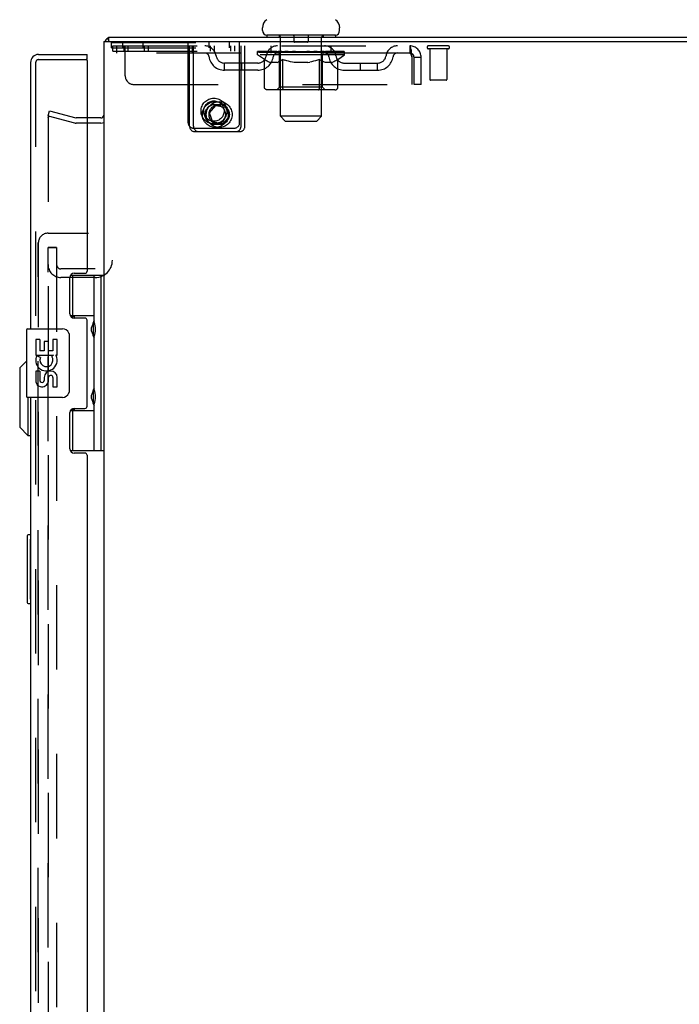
# Model space of a CAD drawing. Header units: inches. Extents: x 0 to 224, y 0 to 145.
# Tile 81 of 83: x 176 to 186, y 74 to 88. Entities that reach past the tile are written whole.
import ezdxf

# ---------------------------------------------------------------- set-up
doc = ezdxf.new("R2010")
doc.units = ezdxf.units.IN
doc.header["$LTSCALE"] = 12.302632
doc.header["$MEASUREMENT"] = 0
doc.linetypes.add('HIDDEN', pattern=[0.2, 0.1, -0.1])
doc.layers.get('0').update_dxf_attribs({"linetype": 'CONTINUOUS'})
for name, color, linetype in [('DEFAULT_2', 8, 'HIDDEN'), ('DOOR_2_ASSEMBLY', 7, 'CONTINUOUS'), ('DOOR_3_ASSEMBLY', 7, 'CONTINUOUS'), ('EXD_DOOR_ASSEMBLY', 7, 'CONTINUOUS'), ('MAIN_DOOR_ASSEMBLY', 7, 'CONTINUOUS')]:
    doc.layers.add(name, color=color, linetype=linetype)

msp = doc.modelspace()

# ---------------------------------------------------------------- linework, layer by layer
at = {"color": 7, "linetype": 'Continuous'}
for p, q in [((179.455, 87.974), (179.455, 88.014)), ((180.58, 87.974), (180.58, 88.014)), ((177.196, 87.856), (177.218, 87.823)), ((177.218, 87.812), (177.218, 87.875)), ((179.518, 87.905), (179.518, 87.875)), ((180.518, 87.905), (179.518, 87.905)), ((180.518, 87.905), (180.518, 87.875)), ((177.101, 86.625), (176.9, 86.625))]:
    msp.add_line(p, q, dxfattribs=at)
at = {"color": 3, "linetype": 'Continuous'}
for p, q in [((177.143, 87.812), (177.143, 53.438)), ((177.143, 87.812), (195, 87.812)), ((177.218, 87.875), (195.007, 87.875)), ((177.101, 86.7), (176.9, 86.7))]:
    msp.add_line(p, q, dxfattribs=at)
for points in [[(177.196, 87.856), (177.198, 87.857), (177.199, 87.859), (177.201, 87.86), (177.202, 87.862), (177.204, 87.864)], [(177.204, 87.864), (177.206, 87.867), (177.208, 87.869), (177.209, 87.87), (177.21, 87.872), (177.212, 87.873), (177.213, 87.874), (177.214, 87.874), (177.216, 87.875), (177.217, 87.875), (177.218, 87.875)]]:
    msp.add_lwpolyline(points, dxfattribs=at)
at = {"color": 7, "linetype": 'Continuous'}
for centre, radius, start, end in [((179.599, 88.013), 0.144, 124.6624, 180), ((180.437, 88.013), 0.144, 360, 55.3376), ((179.524, 87.974), 0.069, 180, 265), ((180.511, 87.974), 0.069, 275, 360), ((177.101, 86.742), 0.117, 270, 290.7604)]:
    msp.add_arc(centre, radius, start, end, dxfattribs=at)
at = {"color": 3, "linetype": 'Continuous'}
for centre, radius, start, end in [((177.26, 87.758), 0.117, 123.0998, 152.5009), ((177.101, 86.742), 0.042, 270, 360)]:
    msp.add_arc(centre, radius, start, end, dxfattribs=at)
at = {"layer": 'DEFAULT_2', "color": 8, "linetype": 'HIDDEN'}
for p, q in [((179.698, 87.905), (179.698, 87.875)), ((179.718, 86.724), (179.718, 87.875)), ((179.913, 87.895), (179.913, 87.815)), ((180.123, 87.895), (180.123, 87.815)), ((180.318, 86.724), (180.318, 87.875)), ((180.338, 87.905), (180.338, 87.875)), ((177.253, 87.722), (177.253, 87.8)), ((177.253, 87.8), (179.123, 87.8)), ((177.253, 87.722), (179.123, 87.722)), ((177.273, 87.672), (177.273, 87.75)), ((177.273, 87.75), (181.601, 87.75)), ((177.273, 87.672), (179.2, 87.672)), ((177.33, 87.75), (177.33, 87.646)), ((177.415, 87.8), (177.415, 87.722)), ((177.435, 87.75), (177.435, 87.672)), ((177.455, 87.313), (177.455, 87.75)), ((177.492, 87.75), (177.492, 87.672)), ((177.711, 87.8), (177.711, 87.722)), ((177.731, 87.75), (177.731, 87.672)), ((177.788, 87.75), (177.788, 87.672)), ((178.373, 86.63), (178.373, 87.8)), ((178.393, 86.58), (178.393, 87.75)), ((178.43, 87.75), (178.43, 87.646)), ((178.45, 86.58), (178.45, 87.75)), ((178.675, 87.8), (178.675, 87.722)), ((178.695, 87.75), (178.695, 87.672)), ((178.752, 87.75), (178.752, 87.672)), ((178.971, 87.8), (178.971, 87.722)), ((178.991, 87.75), (178.991, 87.672)), ((179.048, 87.75), (179.048, 87.672)), ((179.123, 86.63), (179.123, 87.8)), ((179.143, 86.58), (179.143, 87.75)), ((179.2, 86.58), (179.2, 87.75)), ((179.385, 87.62), (179.385, 87.667)), ((179.394, 87.66), (179.394, 87.667)), ((179.423, 87.66), (179.423, 87.667)), ((179.469, 87.66), (179.469, 87.667)), ((179.533, 87.66), (179.533, 87.667)), ((179.58, 87.646), (179.58, 87.75)), ((179.611, 87.66), (179.611, 87.667)), ((179.701, 87.66), (179.701, 87.667)), ((179.801, 87.66), (179.801, 87.667)), ((179.903, 87.66), (180.018, 87.667)), ((179.908, 87.66), (179.908, 87.667)), ((179.908, 87.66), (179.908, 87.667)), ((179.908, 87.667), (179.908, 87.667)), ((180.113, 87.805), (179.923, 87.805)), ((180.018, 87.66), (180.018, 87.667)), ((180.018, 87.667), (180.132, 87.66)), ((180.127, 87.66), (180.127, 87.667)), ((180.127, 87.667), (180.128, 87.667)), ((180.128, 87.66), (180.128, 87.667)), ((180.234, 87.66), (180.234, 87.667)), ((180.334, 87.66), (180.334, 87.667)), ((180.425, 87.66), (180.425, 87.667)), ((180.455, 87.646), (180.455, 87.75)), ((180.503, 87.66), (180.503, 87.667)), ((180.566, 87.66), (180.566, 87.667)), ((180.613, 87.66), (180.613, 87.667)), ((180.641, 87.66), (180.641, 87.667)), ((181.601, 87.75), (181.601, 87.646)), ((182.16, 87.75), (181.876, 87.75)), ((182.16, 87.707), (181.876, 87.707)), ((181.894, 87.707), (181.894, 87.26)), ((182.142, 87.707), (182.142, 87.26)), ((181.601, 87.646), (177.33, 87.646)), ((179.484, 87.551), (179.385, 87.62)), ((180.651, 87.62), (179.385, 87.62)), ((179.403, 87.657), (179.403, 87.66)), ((179.403, 87.657), (180.633, 87.657)), ((179.412, 87.657), (179.412, 87.66)), ((179.413, 87.657), (179.413, 87.66)), ((179.439, 87.657), (179.439, 87.66)), ((179.441, 87.657), (179.441, 87.66)), ((179.484, 87.657), (179.484, 87.66)), ((179.484, 87.146), (179.484, 87.551)), ((179.484, 87.551), (179.498, 87.541)), ((179.487, 87.657), (179.487, 87.66)), ((179.691, 87.66), (179.49, 87.66)), ((179.512, 87.533), (179.498, 87.541)), ((179.525, 87.525), (179.511, 87.533)), ((179.539, 87.519), (179.525, 87.526)), ((179.534, 87.657), (179.534, 87.66)), ((179.535, 87.657), (179.535, 87.66)), ((179.538, 87.657), (179.538, 87.66)), ((179.545, 87.657), (179.545, 87.66)), ((179.545, 87.657), (179.545, 87.66)), ((179.548, 87.657), (179.548, 87.66)), ((179.552, 87.657), (179.552, 87.661)), ((179.556, 87.657), (179.556, 87.66)), ((179.57, 87.657), (179.57, 87.66)), ((179.588, 87.657), (179.588, 87.66)), ((179.589, 87.657), (179.589, 87.663)), ((179.609, 87.657), (179.609, 87.66)), ((179.609, 87.657), (179.609, 87.66)), ((179.62, 87.657), (179.62, 87.66)), ((179.625, 87.657), (179.625, 87.66)), ((179.634, 87.657), (179.634, 87.66)), ((179.645, 87.657), (179.645, 87.664)), ((179.661, 87.657), (179.661, 87.66)), ((179.664, 87.657), (179.664, 87.66)), ((179.691, 87.657), (179.691, 87.66)), ((179.758, 87.66), (179.696, 87.66)), ((179.71, 87.526), (179.696, 87.519)), ((179.705, 87.149), (179.705, 87.617)), ((179.708, 87.657), (179.708, 87.66)), ((179.724, 87.533), (179.71, 87.526)), ((179.713, 87.657), (179.713, 87.66)), ((179.719, 87.657), (179.719, 87.666)), ((179.723, 87.657), (179.723, 87.66)), ((179.737, 87.542), (179.723, 87.533)), ((179.734, 87.657), (179.734, 87.66)), ((179.751, 87.551), (179.737, 87.542)), ((179.751, 87.146), (179.751, 87.551)), ((179.751, 87.551), (179.78, 87.542)), ((179.758, 87.657), (179.758, 87.66)), ((179.833, 87.66), (179.774, 87.66)), ((179.809, 87.533), (179.78, 87.542)), ((179.794, 87.657), (179.794, 87.66)), ((179.805, 87.657), (179.805, 87.66)), ((179.807, 87.657), (179.807, 87.666)), ((179.836, 87.525), (179.808, 87.533)), ((179.81, 87.657), (179.81, 87.66)), ((179.817, 87.657), (179.817, 87.661)), ((179.833, 87.657), (179.833, 87.66)), ((179.864, 87.519), (179.836, 87.526)), ((179.913, 87.66), (179.859, 87.66)), ((179.872, 87.657), (179.872, 87.66)), ((179.908, 87.657), (179.908, 87.66)), ((179.912, 87.657), (179.912, 87.661)), ((179.913, 87.657), (179.913, 87.66)), ((179.914, 87.657), (179.914, 87.66)), ((179.997, 87.66), (179.949, 87.66)), ((179.954, 87.657), (179.954, 87.66)), ((179.997, 87.657), (179.997, 87.66)), ((180.015, 87.661), (180.015, 87.66)), ((180.015, 87.657), (180.015, 87.661)), ((180.015, 87.657), (180.015, 87.66)), ((180.02, 87.657), (180.02, 87.661)), ((180.02, 87.661), (180.021, 87.66)), ((180.021, 87.657), (180.021, 87.66)), ((180.039, 87.657), (180.039, 87.66)), ((180.039, 87.66), (180.087, 87.66)), ((180.081, 87.657), (180.081, 87.66)), ((180.122, 87.657), (180.122, 87.66)), ((180.122, 87.657), (180.122, 87.66)), ((180.122, 87.66), (180.177, 87.66)), ((180.123, 87.657), (180.123, 87.661)), ((180.127, 87.657), (180.127, 87.66)), ((180.164, 87.657), (180.164, 87.66)), ((180.201, 87.526), (180.172, 87.519)), ((180.229, 87.534), (180.2, 87.526)), ((180.203, 87.657), (180.203, 87.66)), ((180.203, 87.66), (180.262, 87.66)), ((180.218, 87.657), (180.218, 87.661)), ((180.226, 87.657), (180.226, 87.66)), ((180.228, 87.657), (180.228, 87.666)), ((180.258, 87.542), (180.229, 87.533)), ((180.231, 87.657), (180.231, 87.66)), ((180.242, 87.657), (180.242, 87.66)), ((180.287, 87.552), (180.257, 87.542)), ((180.278, 87.657), (180.278, 87.66)), ((180.278, 87.66), (180.34, 87.66)), ((180.287, 87.146), (180.287, 87.552)), ((180.287, 87.552), (180.302, 87.542)), ((180.316, 87.533), (180.301, 87.542)), ((180.302, 87.657), (180.302, 87.66)), ((180.313, 87.657), (180.313, 87.66)), ((180.331, 87.526), (180.316, 87.533)), ((180.317, 87.657), (180.317, 87.666)), ((180.323, 87.657), (180.323, 87.66)), ((180.328, 87.657), (180.328, 87.66)), ((180.345, 87.519), (180.33, 87.526)), ((180.331, 87.149), (180.331, 87.617)), ((180.345, 87.657), (180.345, 87.66)), ((180.345, 87.66), (180.651, 87.66)), ((180.372, 87.657), (180.372, 87.66)), ((180.375, 87.657), (180.375, 87.66)), ((180.391, 87.657), (180.391, 87.664)), ((180.402, 87.657), (180.402, 87.66)), ((180.411, 87.657), (180.411, 87.66)), ((180.415, 87.657), (180.415, 87.66)), ((180.426, 87.657), (180.426, 87.66)), ((180.426, 87.657), (180.426, 87.66)), ((180.447, 87.657), (180.447, 87.663)), ((180.447, 87.657), (180.447, 87.66)), ((180.465, 87.657), (180.465, 87.66)), ((180.48, 87.657), (180.48, 87.66)), ((180.484, 87.657), (180.484, 87.661)), ((180.487, 87.657), (180.487, 87.66)), ((180.491, 87.657), (180.491, 87.66)), ((180.491, 87.657), (180.491, 87.66)), ((180.51, 87.526), (180.496, 87.519)), ((180.498, 87.657), (180.498, 87.66)), ((180.501, 87.657), (180.501, 87.66)), ((180.502, 87.657), (180.502, 87.66)), ((180.525, 87.534), (180.51, 87.526)), ((180.539, 87.543), (180.524, 87.534)), ((180.53, 87.664), (180.65, 87.665)), ((180.53, 87.66), (180.53, 87.664)), ((180.554, 87.553), (180.539, 87.543)), ((180.549, 87.657), (180.549, 87.66)), ((180.552, 87.657), (180.552, 87.66)), ((180.554, 87.553), (180.651, 87.62)), ((180.554, 87.146), (180.554, 87.553)), ((180.595, 87.657), (180.595, 87.66)), ((180.597, 87.657), (180.597, 87.66)), ((180.623, 87.657), (180.623, 87.66)), ((180.624, 87.657), (180.624, 87.66)), ((180.633, 87.657), (180.633, 87.66)), ((180.65, 87.66), (180.65, 87.665)), ((180.651, 87.62), (180.651, 87.66)), ((181.634, 87.583), (181.634, 87.188)), ((181.664, 87.188), (181.664, 87.583)), ((181.768, 87.583), (181.664, 87.583)), ((181.768, 87.188), (181.768, 87.583)), ((178.903, 87.395), (178.903, 87.499)), ((179.386, 87.499), (178.903, 87.499)), ((179.386, 87.395), (178.903, 87.395)), ((179.153, 87.395), (179.153, 87.499)), ((179.552, 87.513), (179.539, 87.519)), ((179.565, 87.509), (179.552, 87.513)), ((179.669, 87.509), (179.565, 87.509)), ((179.669, 87.509), (179.683, 87.513)), ((179.696, 87.519), (179.683, 87.513)), ((179.892, 87.513), (179.864, 87.519)), ((179.919, 87.509), (179.891, 87.513)), ((180.117, 87.509), (179.919, 87.509)), ((180.117, 87.509), (180.145, 87.513)), ((180.173, 87.519), (180.145, 87.513)), ((180.359, 87.513), (180.345, 87.519)), ((180.373, 87.509), (180.359, 87.513)), ((180.467, 87.509), (180.373, 87.509)), ((180.467, 87.509), (180.481, 87.513)), ((180.496, 87.519), (180.481, 87.513)), ((180.649, 87.499), (181.132, 87.499)), ((180.649, 87.395), (181.132, 87.395)), ((180.882, 87.395), (180.882, 87.499)), ((181.132, 87.395), (181.132, 87.499)), ((182.132, 87.25), (181.904, 87.25)), ((177.58, 87.188), (181.634, 87.188)), ((180.511, 87.109), (179.527, 87.109)), ((179.705, 87.149), (179.665, 87.109)), ((180.331, 87.149), (179.705, 87.149)), ((179.763, 87.113), (179.76, 87.116)), ((179.768, 87.11), (179.765, 87.111)), ((179.77, 87.109), (179.768, 87.11)), ((179.773, 87.109), (179.77, 87.109)), ((180.331, 87.149), (180.37, 87.109)), ((181.768, 87.188), (181.664, 87.188)), ((178.684, 86.773), (178.777, 86.883)), ((178.777, 86.883), (178.919, 86.858)), ((178.919, 86.858), (178.968, 86.722)), ((176.33, 86.732), (176.35, 86.804)), ((176.33, 86.732), (176.716, 86.629)), ((176.33, 86.707), (176.33, 54.543)), ((176.35, 86.804), (176.736, 86.701)), ((176.9, 86.7), (176.742, 86.7)), ((178.734, 86.637), (178.684, 86.773)), ((178.968, 86.722), (178.876, 86.612)), ((179.787, 86.655), (179.718, 86.724)), ((180.318, 86.724), (179.718, 86.724)), ((180.249, 86.655), (180.318, 86.724)), ((176.9, 86.625), (176.742, 86.625)), ((178.453, 86.55), (179.043, 86.55)), ((178.876, 86.612), (178.734, 86.637)), ((179.787, 86.655), (180.249, 86.655)), ((178.473, 86.5), (179.12, 86.5)), ((176.33, 22.938), (176.33, 84.813)), ((176.33, 84.813), (176.455, 84.813)), ((176.455, 84.813), (176.33, 84.813)), ((176.455, 84.813), (176.455, 22.938)), ((177.018, 84.5), (176.518, 84.5)), ((177.018, 84.375), (176.518, 84.375))]:
    msp.add_line(p, q, dxfattribs=at)
for points in [[(181.606, 87.746), (181.603, 87.749), (181.601, 87.75)], [(181.606, 87.746), (181.608, 87.741), (181.61, 87.734), (181.613, 87.725), (181.615, 87.714), (181.617, 87.701), (181.62, 87.687), (181.622, 87.672), (181.624, 87.656), (181.627, 87.638), (181.629, 87.62), (181.631, 87.602), (181.634, 87.583)], [(181.613, 87.636), (181.61, 87.64), (181.608, 87.643), (181.606, 87.645), (181.603, 87.646), (181.601, 87.646)], [(181.613, 87.636), (181.615, 87.632), (181.617, 87.628), (181.62, 87.622), (181.622, 87.617), (181.624, 87.61), (181.627, 87.604), (181.629, 87.597), (181.631, 87.59), (181.634, 87.583)], [(179.527, 87.109), (179.522, 87.109), (179.516, 87.11), (179.511, 87.111), (179.507, 87.113), (179.502, 87.116), (179.498, 87.119), (179.494, 87.122), (179.49, 87.126), (179.488, 87.131), (179.486, 87.135), (179.484, 87.141), (179.484, 87.146)], [(179.752, 87.135), (179.752, 87.141), (179.751, 87.146)], [(179.753, 87.131), (179.752, 87.135), (179.752, 87.141), (179.751, 87.146)], [(179.765, 87.111), (179.763, 87.113), (179.76, 87.116), (179.758, 87.119), (179.756, 87.122), (179.755, 87.126), (179.753, 87.131)], [(179.758, 87.119), (179.756, 87.122), (179.755, 87.126)], [(180.265, 87.109), (180.268, 87.109), (180.27, 87.11), (180.273, 87.111), (180.275, 87.113), (180.278, 87.116), (180.28, 87.119), (180.282, 87.122), (180.283, 87.126), (180.285, 87.131), (180.286, 87.135), (180.286, 87.141), (180.287, 87.146)], [(180.511, 87.109), (180.517, 87.109), (180.522, 87.11), (180.527, 87.111), (180.532, 87.113), (180.536, 87.116), (180.54, 87.119), (180.544, 87.122), (180.548, 87.126), (180.55, 87.131), (180.553, 87.135), (180.554, 87.141), (180.554, 87.146)], [(176.345, 86.722), (176.344, 86.722), (176.342, 86.722), (176.341, 86.721), (176.34, 86.721), (176.338, 86.72), (176.337, 86.72), (176.336, 86.719), (176.335, 86.718), (176.334, 86.717), (176.333, 86.715), (176.332, 86.714), (176.331, 86.713), (176.331, 86.711), (176.33, 86.71), (176.33, 86.708), (176.33, 86.707)], [(176.33, 86.707), (176.33, 86.707), (176.33, 86.708), (176.33, 86.709), (176.33, 86.709), (176.33, 86.71), (176.331, 86.711), (176.331, 86.711), (176.331, 86.712)], [(176.331, 86.712), (176.331, 86.713), (176.332, 86.713), (176.332, 86.714), (176.332, 86.714)], [(176.333, 86.715), (176.333, 86.716), (176.333, 86.716), (176.334, 86.717), (176.334, 86.717), (176.334, 86.717), (176.335, 86.718), (176.335, 86.718), (176.336, 86.719), (176.336, 86.719), (176.337, 86.719), (176.337, 86.72), (176.338, 86.72), (176.338, 86.72), (176.339, 86.721), (176.339, 86.721), (176.34, 86.721)], [(176.341, 86.721), (176.341, 86.721), (176.342, 86.721), (176.342, 86.722), (176.343, 86.722)], [(176.343, 86.722), (176.344, 86.722), (176.345, 86.722)], [(176.348, 86.721), (176.347, 86.722), (176.345, 86.722), (176.345, 86.722)], [(176.345, 86.722), (176.346, 86.722), (176.346, 86.722), (176.347, 86.722), (176.348, 86.721), (176.348, 86.721)]]:
    msp.add_lwpolyline(points, dxfattribs=at)
for centre, radius in [((178.748, 86.8), 0.188), ((178.768, 86.75), 0.188), ((178.748, 86.8), 0.148), ((178.768, 86.75), 0.148), ((178.825, 86.75), 0.188), ((178.825, 86.75), 0.148)]:
    msp.add_circle(centre, radius, dxfattribs=at)
for centre, radius, start, end in [((179.524, 87.974), 0.069, 265, 270), ((179.688, 87.875), 0.03, 0, 90), ((179.903, 87.895), 0.01, 0, 90), ((179.923, 87.815), 0.01, 180, 270), ((180.113, 87.815), 0.01, 270, 360), ((180.133, 87.895), 0.01, 90, 180), ((180.348, 87.875), 0.03, 90, 180), ((180.511, 87.974), 0.069, 270, 275), ((178.614, 87.583), 0.167, 8.0716, 90), ((179.675, 87.583), 0.167, 90, 171.9284), ((180.36, 87.583), 0.167, 8.0716, 90), ((181.421, 87.583), 0.167, 90, 171.9284), ((181.601, 87.583), 0.167, 0, 90), ((181.876, 87.729), 0.0215, 90, 270), ((182.16, 87.729), 0.0215, 270, 90), ((178.615, 87.584), 0.0625, 7.9863, 90), ((178.903, 87.624), 0.229, 187.9863, 270), ((178.903, 87.624), 0.125, 188.0716, 270), ((179.386, 87.624), 0.125, 270, 351.9284), ((179.386, 87.624), 0.229, 270, 352.0137), ((179.675, 87.584), 0.0625, 90, 172.0137), ((179.665, 87.617), 0.0398, 0, 90), ((180.37, 87.617), 0.0398, 90, 180), ((180.361, 87.584), 0.0625, 7.9863, 90), ((180.649, 87.624), 0.229, 187.9863, 270), ((180.649, 87.624), 0.125, 188.0716, 270), ((181.132, 87.624), 0.125, 270, 351.9284), ((181.132, 87.624), 0.229, 270, 352.0137), ((181.421, 87.584), 0.0625, 90, 172.0137), ((181.601, 87.583), 0.063, 0, 90), ((177.58, 87.313), 0.125, 180, 270), ((181.904, 87.26), 0.01, 180, 270), ((182.132, 87.26), 0.01, 270, 360), ((176.742, 86.725), 0.025, 255, 270), ((176.742, 86.725), 0.1, 255, 270), ((178.453, 86.63), 0.08, 180, 270), ((178.473, 86.58), 0.08, 180, 270), ((178.53, 86.58), 0.08, 180, 270), ((179.043, 86.63), 0.08, 270, 360), ((179.063, 86.58), 0.08, 270, 360), ((179.12, 86.58), 0.08, 270, 360), ((176.518, 84.563), 0.188, 180, 270), ((176.518, 84.563), 0.0625, 180, 270), ((177.018, 84.625), 0.25, 270, 360)]:
    msp.add_arc(centre, radius, start, end, dxfattribs=at)
for centre, major_axis, ratio, start_param, end_param in [((180.018, 87.667), (0.633, 0.007), 0.05963, 2.96643, 3.140963), ((179.365, 87.655), (0.198, 0), 0.060556, 0.430652, 1.470503), ((180.018, 87.667), (0.633, 0), 0.060556, 3.141593, 3.316126), ((180.018, 87.667), (0.633, 0.013), 0.05688, 2.791345, 2.965878), ((179.34, 87.655), (0.198, 0.002), 0.05963, 0.25549, 1.295341), ((179.409, 87.655), (0.198, -0.002), 0.05963, 0.605815, 1.645666), ((180.018, 87.667), (0.633, -0.007), 0.05963, -2.96643, -2.791898), ((180.018, 87.667), (0.633, 0.019), 0.052395, 2.616403, 2.790936), ((179.337, 87.655), (0.198, 0.004), 0.05688, 0.080405, 1.120256), ((179.472, 87.655), (0.198, -0.004), 0.05688, 0.7809, 1.820751), ((180.018, 87.667), (0.633, -0.013), 0.05688, -2.791345, -2.616812), ((180.018, 87.667), (0.633, 0.025), 0.046319, 2.441654, 2.616187), ((179.551, 87.655), (0.198, -0.006), 0.052395, 0.955842, 1.995693), ((179.354, 87.655), (0.198, 0.006), 0.052395, -0.094537, 0.945314), ((180.018, 87.667), (0.633, -0.019), 0.052395, -2.616403, -2.44187), ((180.018, 87.667), (0.633, 0.029), 0.038841, 2.267123, 2.441656), ((179.644, 87.655), (0.198, -0.008), 0.046319, 1.130591, 2.170442), ((179.391, 87.655), (0.198, 0.008), 0.046319, -0.269286, 0.770565), ((180.018, 87.667), (0.633, -0.025), 0.046319, -2.441654, -2.267121), ((180.018, 87.667), (0.633, 0.033), 0.030195, 2.09281, 2.267343), ((179.749, 87.655), (0.198, -0.009), 0.038841, 1.305122, 2.344973), ((179.447, 87.655), (0.198, 0.009), 0.038841, -0.443817, 0.596034), ((180.018, 87.667), (0.633, -0.029), 0.038841, -2.267123, -2.092591), ((179.521, 87.655), (0.198, 0.01), 0.030195, -0.61813, 0.421721), ((180.018, 87.667), (0.633, 0.036), 0.020645, 1.918687, 2.09322), ((179.862, 87.655), (0.198, -0.01), 0.030195, 1.479435, 2.519286), ((180.018, 87.667), (0.633, -0.033), 0.030195, -2.09281, -1.918277), ((179.609, 87.655), (0.198, 0.011), 0.020645, -0.792253, 0.247598), ((180.018, 87.667), (0.633, 0.038), 0.010478, 1.744704, 1.919237), ((179.98, 87.655), (0.198, -0.011), 0.020645, 1.653558, 2.693409), ((180.018, 87.667), (0.633, -0.036), 0.020645, -1.918687, -1.744154), ((179.71, 87.655), (0.198, 0.012), 0.010478, -0.966236, -0.000846), ((180.099, 87.655), (0.198, -0.012), 0.010478, 1.827541, 2.867392), ((180.018, 87.667), (0.633, -0.038), 0.010478, -1.744704, -1.570171), ((179.937, 87.655), (0.198, 0.012), 0.010478, 0.274201, 1.314052), ((180.018, 87.667), (0.633, 0.038), 0.010478, -1.571421, -1.396888), ((180.056, 87.655), (0.198, 0.011), 0.020645, 0.448184, 1.488034), ((180.325, 87.655), (0.198, -0.012), 0.010478, -3.140747, -2.175357), ((180.018, 87.667), (0.633, 0.036), 0.020645, -1.397439, -1.222906), ((180.018, 87.667), (0.633, -0.038), 0.010478, 1.222355, 1.396888), ((180.174, 87.655), (0.198, 0.01), 0.030195, 0.622307, 1.662158), ((180.426, 87.655), (0.198, -0.011), 0.020645, 2.893995, 3.933846), ((180.018, 87.667), (0.633, 0.033), 0.030195, -1.223315, -1.048783), ((180.018, 87.667), (0.633, -0.036), 0.020645, 1.048373, 1.222906), ((180.287, 87.655), (0.198, 0.009), 0.038841, 0.79662, 1.836471), ((180.515, 87.655), (0.198, -0.01), 0.030195, 2.719872, 3.759723), ((180.391, 87.655), (0.198, 0.008), 0.046319, 0.971151, 2.011002), ((180.018, 87.667), (0.633, 0.029), 0.038841, -1.049002, -0.874469), ((180.018, 87.667), (0.633, -0.033), 0.030195, 0.87425, 1.048783), ((180.485, 87.655), (0.198, 0.006), 0.052395, 1.1459, 2.185751), ((180.589, 87.655), (0.198, -0.009), 0.038841, 2.545558, 3.585409), ((180.564, 87.655), (0.198, 0.004), 0.05688, 1.320842, 2.360692), ((180.018, 87.667), (0.633, 0.025), 0.046319, -0.874471, -0.699939), ((180.018, 87.667), (0.633, -0.029), 0.038841, 0.699936, 0.874469), ((180.645, 87.655), (0.198, -0.008), 0.046319, 2.371028, 3.410879), ((180.627, 87.655), (0.198, 0.002), 0.05963, 1.495927, 2.535778), ((180.682, 87.655), (0.198, -0.006), 0.052395, 2.196279, 3.23613), ((180.699, 87.655), (0.198, -0.004), 0.05688, 2.021337, 3.061188), ((180.018, 87.667), (0.633, 0.019), 0.052395, -0.699723, -0.52519), ((180.018, 87.667), (0.633, -0.025), 0.046319, 0.525406, 0.699939), ((180.695, 87.655), (0.198, -0.002), 0.05963, 1.846251, 2.886102), ((180.018, 87.667), (0.633, 0.013), 0.05688, -0.524781, -0.350248), ((180.018, 87.667), (0.633, -0.019), 0.052395, 0.350657, 0.52519), ((180.018, 87.667), (0.633, 0.007), 0.05963, -0.349695, -0.175162), ((180.018, 87.667), (0.633, -0.013), 0.05688, 0.175715, 0.350248), ((180.018, 87.667), (0.633, -0.007), 0.05963, 6.27665, 6.458348), ((179.365, 87.648), (0.198, 0.002), 0.05963, 1.376596, 1.469874), ((179.409, 87.648), (0.198, 0), 0.060556, 1.551758, 1.645036), ((179.34, 87.648), (0.198, 0.004), 0.05688, 1.20151, 1.294789), ((179.41, 87.651), (0.164, 0.002), 0.05963, 1.065228, 1.614276), ((179.39, 87.651), (0.164, 0.003), 0.05688, 0.890143, 1.43919), ((179.448, 87.651), (0.164, 0), 0.060556, 1.240391, 1.789438), ((179.472, 87.648), (0.198, -0.002), 0.05963, 1.72692, 1.820198), ((179.337, 87.648), (0.198, 0.006), 0.052395, 1.026568, 1.119847), ((179.39, 87.651), (0.164, 0.005), 0.052395, 0.715201, 1.264248), ((179.504, 87.651), (0.164, -0.002), 0.05963, 1.415553, 1.9646), ((179.551, 87.648), (0.198, -0.004), 0.05688, 1.902006, 1.995284), ((179.354, 87.648), (0.198, 0.008), 0.046319, 0.851819, 0.945098), ((179.408, 87.651), (0.164, 0.006), 0.046319, 0.540452, 1.089499), ((179.575, 87.651), (0.164, -0.003), 0.05688, 1.590638, 2.139686), ((179.644, 87.648), (0.198, -0.006), 0.052395, 2.076947, 2.170226), ((179.391, 87.648), (0.198, 0.009), 0.038841, 0.677289, 0.770567), ((179.445, 87.651), (0.164, 0.008), 0.038841, 0.365921, 0.914969), ((179.66, 87.651), (0.164, -0.005), 0.052395, 1.76558, 2.314627), ((179.749, 87.648), (0.198, -0.008), 0.046319, 2.251696, 2.344975), ((179.447, 87.648), (0.198, 0.01), 0.030195, 0.502975, 0.596254), ((179.499, 87.651), (0.164, 0.009), 0.030195, 0.191608, 0.740655), ((179.755, 87.651), (0.164, -0.006), 0.046319, 1.940329, 2.489376), ((179.862, 87.648), (0.198, -0.009), 0.038841, 2.426227, 2.519505), ((179.521, 87.648), (0.198, 0.011), 0.020645, 0.328852, 0.422131), ((179.569, 87.651), (0.164, 0.009), 0.020645, 0.017485, 0.566532), ((179.858, 87.651), (0.164, -0.008), 0.038841, 2.11486, 2.663907), ((179.98, 87.648), (0.198, -0.01), 0.030195, 2.60054, 2.693819), ((179.609, 87.648), (0.198, 0.012), 0.010478, 0.154869, 0.248148), ((179.653, 87.651), (0.164, 0.01), 0.010478, 6.126688, 6.675735), ((179.967, 87.651), (0.164, -0.009), 0.030195, 2.289173, 2.83822), ((180.099, 87.648), (0.198, -0.011), 0.020645, 2.774664, 2.867942), ((180.077, 87.651), (0.164, -0.009), 0.020645, 2.463296, 3.012344), ((179.851, 87.651), (0.164, 0.01), 0.010478, -0.000483, 0.504314), ((179.821, 87.648), (0.198, 0.012), 0.010478, 0.099668, 0.192946), ((180.215, 87.648), (0.198, -0.012), 0.010478, 2.948646, 3.041925), ((180.185, 87.651), (0.164, -0.01), 0.010478, 2.637279, 3.142076), ((179.959, 87.651), (0.164, 0.009), 0.020645, 0.129249, 0.678296), ((179.937, 87.648), (0.198, 0.011), 0.020645, 0.273651, 0.366929), ((180.069, 87.651), (0.164, 0.009), 0.030195, 0.303372, 0.852419), ((180.382, 87.651), (0.164, -0.01), 0.010478, 2.749043, 3.29809), ((180.056, 87.648), (0.198, 0.01), 0.030195, 0.447774, 0.541052), ((180.426, 87.648), (0.198, -0.012), 0.010478, 2.893445, 2.986723), ((180.177, 87.651), (0.164, 0.008), 0.038841, 0.477686, 1.026733), ((180.466, 87.651), (0.164, -0.009), 0.020645, 2.57506, 3.124108), ((180.174, 87.648), (0.198, 0.009), 0.038841, 0.622087, 0.715366), ((180.515, 87.648), (0.198, -0.011), 0.020645, 2.719462, 2.812741), ((180.281, 87.651), (0.164, 0.006), 0.046319, 0.652216, 1.201263), ((180.536, 87.651), (0.164, -0.009), 0.030195, 2.400937, 2.949985), ((180.376, 87.651), (0.164, 0.005), 0.052395, 0.826965, 1.376012), ((180.287, 87.648), (0.198, 0.008), 0.046319, 0.796618, 0.889896), ((180.589, 87.648), (0.198, -0.01), 0.030195, 2.545339, 2.638617), ((180.591, 87.651), (0.164, -0.008), 0.038841, 2.226624, 2.775671), ((180.461, 87.651), (0.164, 0.003), 0.05688, 1.001907, 1.550954), ((180.628, 87.651), (0.164, -0.006), 0.046319, 2.052093, 2.601141), ((180.391, 87.648), (0.198, 0.006), 0.052395, 0.971367, 1.064645), ((180.671, 87.655), (0.198, 0), 0.060556, 2.364024, 2.71094), ((180.645, 87.648), (0.198, -0.009), 0.038841, 2.371026, 2.464304), ((180.532, 87.651), (0.164, 0.002), 0.05963, 1.176993, 1.72604), ((180.646, 87.651), (0.164, -0.005), 0.052395, 1.877344, 2.426392), ((180.587, 87.651), (0.164, 0), 0.060556, 1.352155, 1.901202), ((180.645, 87.651), (0.164, -0.003), 0.05688, 1.702402, 2.25145), ((180.626, 87.651), (0.164, -0.002), 0.05963, 1.527317, 2.076364), ((180.485, 87.648), (0.198, 0.004), 0.05688, 1.146309, 1.239587), ((180.682, 87.648), (0.198, -0.008), 0.046319, 2.196495, 2.289773), ((180.671, 87.648), (0.198, -0.002), 0.05963, 1.764997, 1.971333), ((180.564, 87.648), (0.198, 0.002), 0.05963, 1.321394, 1.414673), ((180.699, 87.648), (0.198, -0.006), 0.052395, 2.021746, 2.115024), ((180.627, 87.648), (0.198, 0), 0.060556, 1.496556, 1.589835), ((180.695, 87.648), (0.198, -0.004), 0.05688, 1.846804, 1.940083), ((180.018, 87.667), (0.633, 0), 0.060556, -0.174533, -0.058352)]:
    msp.add_ellipse(centre, major_axis=major_axis, ratio=ratio, start_param=start_param, end_param=end_param, dxfattribs=at)
at = {"layer": 'DOOR_2_ASSEMBLY', "color": 8, "linetype": 'HIDDEN'}
for p, q in [((176.331, 85.021), (176.919, 85.021)), ((176.189, 84.879), (176.189, 22.872))]:
    msp.add_line(p, q, dxfattribs=at)
msp.add_arc((176.331, 84.879), 0.142, 90, 180, dxfattribs=at)
at = {"layer": 'DOOR_3_ASSEMBLY', "color": 8, "linetype": 'HIDDEN'}
for p, q in [((176.331, 85.021), (176.919, 85.021)), ((176.189, 22.872), (176.189, 84.879))]:
    msp.add_line(p, q, dxfattribs=at)
msp.add_arc((176.331, 84.879), 0.142, 90, 180, dxfattribs=at)
at = {"layer": 'EXD_DOOR_ASSEMBLY', "color": 3, "linetype": 'Continuous'}
for p, q in [((176.192, 87.625), (176.9, 87.625)), ((176.9, 87.535), (176.9, 84.467)), ((176.075, 87.508), (176.075, 83.628)), ((176.65, 83.845), (176.65, 84.374)), ((176.712, 84.436), (176.869, 84.436)), ((176.869, 83.783), (176.712, 83.783)), ((176.9, 82.499), (176.9, 83.752)), ((176.075, 82.628), (176.075, 58.628)), ((176.65, 81.877), (176.65, 82.406)), ((176.712, 82.468), (176.869, 82.468)), ((176.869, 81.815), (176.712, 81.815)), ((176.9, 81.784), (176.9, 59.467))]:
    msp.add_line(p, q, dxfattribs=at)
at = {"layer": 'EXD_DOOR_ASSEMBLY', "color": 8, "linetype": 'HIDDEN'}
for p, q in [((176.192, 87.55), (176.885, 87.55)), ((176.15, 87.508), (176.15, 53.742))]:
    msp.add_line(p, q, dxfattribs=at)
at = {"layer": 'EXD_DOOR_ASSEMBLY', "color": 7, "linetype": 'Continuous'}
for p, q in [((176.9, 87.55), (176.885, 87.55)), ((176.9, 87.55), (176.9, 87.625)), ((176.66, 84.407), (177.143, 84.407)), ((176.685, 84.407), (176.685, 83.817)), ((177.005, 83.72), (177.005, 84.407)), ((177.104, 81.848), (177.104, 84.407)), ((177.005, 83.817), (176.657, 83.817)), ((176.662, 83.808), (176.716, 83.808)), ((176.716, 83.783), (176.716, 83.808)), ((176.988, 83.691), (176.988, 83.69)), ((176.988, 83.69), (176.988, 83.55)), ((176.015, 83.613), (176.015, 82.643)), ((176.03, 83.628), (176.54, 83.628)), ((176.64, 83.528), (176.64, 82.728)), ((176.988, 83.55), (176.988, 83.549)), ((177.005, 82.736), (177.005, 83.519)), ((176.152, 83.473), (176.152, 83.243)), ((176.213, 83.473), (176.152, 83.473)), ((176.213, 83.473), (176.213, 83.306)), ((176.276, 83.442), (176.276, 83.306)), ((176.336, 83.442), (176.276, 83.442)), ((176.336, 83.306), (176.336, 83.442)), ((176.402, 83.473), (176.402, 83.306)), ((176.464, 83.473), (176.402, 83.473)), ((176.464, 83.243), (176.464, 83.473)), ((176.152, 83.243), (176.412, 83.243)), ((176.221, 83.207), (176.163, 83.232)), ((176.276, 83.306), (176.213, 83.306)), ((176.402, 83.306), (176.336, 83.306)), ((176.412, 83.243), (176.384, 83.224)), ((176.446, 83.243), (176.464, 83.243)), ((175.917, 83.058), (176.015, 83.156)), ((176.152, 83.196), (176.152, 83.143)), ((175.917, 83.058), (175.917, 82.192)), ((176.152, 83.012), (176.152, 82.856)), ((176.213, 83.012), (176.152, 83.012)), ((176.213, 83.012), (176.213, 82.876)), ((176.276, 82.918), (176.276, 82.876)), ((176.336, 82.856), (176.336, 82.925)), ((176.402, 82.918), (176.402, 82.782)), ((176.464, 82.782), (176.464, 82.918)), ((176.402, 82.782), (176.464, 82.782)), ((176.988, 82.707), (176.988, 82.706)), ((176.988, 82.706), (176.988, 82.566)), ((176.54, 82.628), (176.03, 82.628)), ((176.035, 82.628), (176.035, 82.074)), ((176.988, 82.566), (176.988, 82.565)), ((177.005, 81.848), (177.005, 82.535)), ((176.659, 82.439), (177.005, 82.439)), ((176.716, 82.448), (176.666, 82.448)), ((176.685, 82.439), (176.685, 81.848)), ((176.716, 82.448), (176.716, 82.468)), ((175.917, 82.192), (176.035, 82.074)), ((176.035, 82.074), (176.075, 82.074)), ((177.143, 81.848), (176.657, 81.848))]:
    msp.add_line(p, q, dxfattribs=at)
for points in [[(177.005, 83.476), (177.004, 83.484), (177.002, 83.494), (176.999, 83.504), (176.995, 83.515), (176.99, 83.527), (176.986, 83.539), (176.981, 83.55), (176.976, 83.562), (176.972, 83.574), (176.968, 83.585), (176.965, 83.597), (176.963, 83.608), (176.962, 83.62), (176.963, 83.631), (176.965, 83.643), (176.968, 83.654), (176.972, 83.666), (176.976, 83.677), (176.981, 83.689), (176.986, 83.701), (176.99, 83.712), (176.995, 83.724), (176.999, 83.735), (177.002, 83.746), (177.004, 83.755), (177.005, 83.764)], [(176.633, 83.564), (176.635, 83.558), (176.637, 83.552), (176.638, 83.546), (176.639, 83.54), (176.64, 83.534), (176.64, 83.528)], [(176.64, 82.728), (176.64, 82.721), (176.639, 82.715), (176.638, 82.709), (176.637, 82.703), (176.635, 82.697), (176.633, 82.691)], [(177.005, 82.492), (177.004, 82.5), (177.002, 82.51), (176.999, 82.52), (176.995, 82.531), (176.99, 82.543), (176.986, 82.555), (176.981, 82.566), (176.976, 82.578), (176.972, 82.59), (176.968, 82.601), (176.965, 82.613), (176.963, 82.624), (176.962, 82.636), (176.963, 82.647), (176.965, 82.659), (176.968, 82.67), (176.972, 82.682), (176.976, 82.693), (176.981, 82.705), (176.986, 82.717), (176.99, 82.728), (176.995, 82.74), (176.999, 82.751), (177.002, 82.762), (177.004, 82.771), (177.005, 82.78)]]:
    msp.add_lwpolyline(points, dxfattribs=at)
at = {"layer": 'EXD_DOOR_ASSEMBLY', "color": 3, "linetype": 'Continuous'}
for centre, radius, start, end in [((176.192, 87.508), 0.117, 90, 180), ((176.885, 87.535), 0.015, 0, 90), ((176.712, 84.374), 0.062, 90, 180), ((176.869, 84.467), 0.031, 270, 360), ((176.712, 83.845), 0.062, 180, 270), ((176.869, 83.752), 0.031, 0, 90), ((176.712, 82.406), 0.062, 90, 180), ((176.869, 82.499), 0.031, 270, 360), ((176.712, 81.877), 0.062, 180, 270), ((176.869, 81.784), 0.031, 0, 90)]:
    msp.add_arc(centre, radius, start, end, dxfattribs=at)
at = {"layer": 'EXD_DOOR_ASSEMBLY', "color": 8, "linetype": 'HIDDEN'}
msp.add_arc((176.192, 87.508), 0.042, 90, 180, dxfattribs=at)
at = {"layer": 'EXD_DOOR_ASSEMBLY', "color": 7, "linetype": 'Continuous'}
for centre, radius, start, end in [((177.078, 83.69), 0.09, 144.8123, 179.328), ((176.03, 83.613), 0.015, 90, 180), ((176.54, 83.528), 0.1, 21.205, 90), ((177.078, 83.55), 0.09, 180.672, 215.1877), ((176.307, 83.17), 0.157, 156.5966, 170.2969), ((176.307, 83.17), 0.0943, 156.5966, 35.1122), ((176.307, 83.17), 0.157, 25.737, 27.8532), ((176.311, 83.17), 0.154, 341.4199, 26.1963), ((176.307, 83.17), 0.157, 189.7031, 341.8791), ((176.37, 82.918), 0.0943, 0, 180), ((176.371, 82.913), 0.0362, 83.4285, 161.7628), ((176.37, 82.918), 0.0314, 0, 81.2295), ((176.244, 82.876), 0.0943, 192.5402, 251.701), ((176.244, 82.876), 0.0314, 180, 0.0485), ((176.244, 82.876), 0.0943, 251.7267, 347.4338), ((176.54, 82.728), 0.1, 270, 338.7946), ((177.078, 82.706), 0.09, 144.8123, 179.328), ((176.03, 82.643), 0.015, 180, 270), ((177.078, 82.566), 0.09, 180.672, 215.1877)]:
    msp.add_arc(centre, radius, start, end, dxfattribs=at)
for centre in [(176.916, 83.62), (176.916, 82.636)]:
    msp.add_ellipse(centre, major_axis=(0, 0.188), ratio=0.5625, start_param=-2.134404, end_param=-1.007189, dxfattribs=at)
at = {"layer": 'MAIN_DOOR_ASSEMBLY', "color": 8, "linetype": 'HIDDEN'}
for p, q in [((176.331, 85.021), (176.919, 85.021)), ((176.189, 84.879), (176.189, 22.872))]:
    msp.add_line(p, q, dxfattribs=at)
at = {"layer": 'MAIN_DOOR_ASSEMBLY', "color": 7, "linetype": 'Continuous'}
for p, q in [((176.025, 80.61), (176.025, 79.64)), ((176.075, 80.625), (176.04, 80.625)), ((176.071, 80.525), (176.071, 79.725)), ((176.04, 79.625), (176.075, 79.625))]:
    msp.add_line(p, q, dxfattribs=at)
for points in [[(176.07, 80.561), (176.07, 80.556), (176.071, 80.55), (176.071, 80.544), (176.071, 80.538), (176.071, 80.531), (176.071, 80.525)], [(176.071, 79.725), (176.071, 79.719), (176.071, 79.713), (176.071, 79.706), (176.071, 79.7), (176.07, 79.695), (176.07, 79.689)]]:
    msp.add_lwpolyline(points, dxfattribs=at)
at = {"layer": 'MAIN_DOOR_ASSEMBLY', "color": 8, "linetype": 'HIDDEN'}
msp.add_arc((176.331, 84.879), 0.142, 90, 180, dxfattribs=at)
at = {"layer": 'MAIN_DOOR_ASSEMBLY', "color": 7, "linetype": 'Continuous'}
for centre, start, end in [((176.04, 80.61), 90, 180), ((176.07, 80.61), 70.4904, 90), ((176.04, 79.64), 180, 270), ((176.07, 79.64), 270, 289.5096)]:
    msp.add_arc(centre, 0.015, start, end, dxfattribs=at)

doc.saveas('drawing.dxf')
